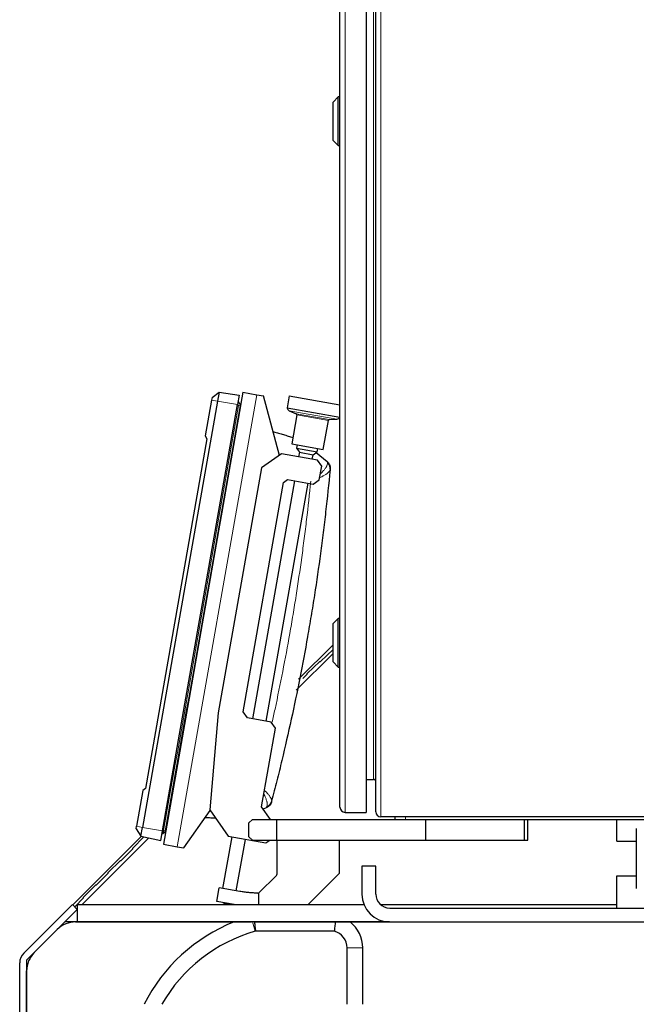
# Model space of a CAD drawing. Header units: inches. Extents: x 0 to 17820, y -10 to 12600.
# Tile 247 of 256: x 7491 to 7846, y 5329 to 5896. Entities that reach past the tile are written whole.
import ezdxf

# ---------------------------------------------------------------- set-up
doc = ezdxf.new("R2010")
doc.units = ezdxf.units.IN
doc.layers.add('1', color=7, linetype='Continuous', true_color=0xffffff)
doc.layers.add('254', color=7, linetype='Continuous', true_color=0xffffff)
doc.styles.add('latin_extended', font='simplex.shx')
doc.dimstyles.get("Standard").update_dxf_attribs({"dimtxt": 0.18, "dimasz": 0.18, "dimexe": 0.18, "dimexo": 0.0625, "dimgap": 0.09, "dimtad": 0, "dimtih": 1, "dimtoh": 1, "dimdec": 4, "dimzin": 0, "dimdsep": 46, "dimtxsty": 'Standard', "dimcen": 0.09, "dimadec": 0, "dimazin": 0, "dimtfac": 1, "dimtdec": 4, "dimtofl": 0, "dimtmove": 0, "dimatfit": 3, "dimfxl": 1, "dimtolj": 1, "dimtzin": 0, "dimarcsym": 0})

# ---------------------------------------------------------------- blocks, each defined once
blk = doc.blocks.new('_U12')
at = {"layer": '254', "color": 3, "linetype": 'Continuous', "lineweight": 13, "transparency": 16777216}
for p, q in [((7856.34, 6237.23), (6963.67, 6237.23)), ((6993.67, 6132.23), (6993.67, 3919.73)), ((8308.34, 3814.73), (6963.67, 3814.73))]:
    blk.add_line(p, q, dxfattribs=at)
at = {"layer": '254', "color": 3, "transparency": 16777216}
for points in [[(7011.17, 6132.23), (6976.17, 6132.23), (6993.67, 6237.23)], [(6976.17, 3919.73), (7011.17, 3919.73), (6993.67, 3814.73)]]:
    blk.add_solid(points, dxfattribs=at)
at = {"layer": 'Defpoints', "color": 0, "transparency": 16777216}
for p in [(7886.34, 6237.23), (6993.67, 3814.73), (8338.34, 3814.73)]:
    blk.add_point(p, dxfattribs=at)
at = {"layer": '254', "color": 2, "lineweight": 13, "transparency": 16777216, "insert": (6836.17, 4840.98), "char_height": 105, "attachment_point": 1, "rotation": 90, "style": 'latin_extended'}
blk.add_mtext('\\A1;2422', dxfattribs=at)

msp = doc.modelspace()

# ---------------------------------------------------------------- linework, layer by layer
at = {"layer": '1', "color": 110, "linetype": 'Continuous', "lineweight": 13}
for p, q in [((7699.137, 6237.233), (7699.137, 5437.233)), ((7678.712, 6234.733), (7678.712, 5439.733)), ((7695.037, 5458.733), (7695.037, 6215.733)), ((7627.754, 5679.983), (7581.911, 5419.994)), ((7601.831, 5676.938), (7605.276, 5676.331)), ((7605.276, 5676.331), (7616.8, 5674.299)), ((7618.253, 5673.691), (7617.31, 5673.857)), ((7646.475, 5670.801), (7673.988, 5665.95)), ((7650.564, 5669.02), (7669.537, 5665.674)), ((7650.856, 5668.475), (7669.075, 5665.262)), ((7713.337, 5437.233), (7713.337, 5435.733)), ((7558.593, 5431.721), (7562.037, 5431.114)), ((7562.037, 5431.114), (7573.562, 5429.082)), ((7575.136, 5429.162), (7574.194, 5429.33)), ((7625.407, 5376.733), (7626.922, 5371.358)), ((7688.837, 5361.733), (7679.837, 5361.733))]:
    msp.add_line(p, q, dxfattribs=at)
at = {"layer": '1', "color": 2, "linetype": 'Continuous', "lineweight": 25}
for p, q in [((7675.712, 5442.733), (7675.712, 6231.733)), ((7690.712, 6234.733), (7690.712, 5439.733)), ((7696.337, 5440.033), (7696.337, 6234.433)), ((7674.712, 5851.333), (7671.712, 5848.333)), ((7675.712, 5851.333), (7674.712, 5851.333)), ((7674.712, 5823.333), (7674.712, 5851.333)), ((7671.712, 5826.333), (7671.712, 5848.333)), ((7671.712, 5826.333), (7674.712, 5823.333)), ((7674.712, 5823.333), (7675.712, 5823.333)), ((7619.875, 5681.372), (7574.032, 5421.383)), ((7602.094, 5678.426), (7606.167, 5681.386)), ((7606.167, 5681.386), (7605.276, 5676.331)), ((7606.167, 5681.386), (7617.763, 5679.757)), ((7619.875, 5681.372), (7627.754, 5679.983)), ((7605.276, 5676.331), (7562.037, 5431.114)), ((7601.831, 5676.938), (7598.198, 5656.331)), ((7602.094, 5678.426), (7601.831, 5676.938)), ((7617.763, 5679.757), (7616.8, 5674.299)), ((7627.754, 5679.983), (7631.693, 5679.289)), ((7640.847, 5645.127), (7631.693, 5679.289)), ((7646.51, 5679.395), (7645.284, 5672.44)), ((7646.51, 5679.395), (7675.713, 5674.246)), ((7573.562, 5429.082), (7616.8, 5674.299)), ((7618.513, 5673.645), (7618.506, 5673.646)), ((7618.532, 5673.792), (7618.538, 5673.791)), ((7645.284, 5672.44), (7675.668, 5667.083)), ((7646.475, 5670.801), (7650.564, 5669.02)), ((7650.856, 5668.475), (7647.904, 5651.733)), ((7666.123, 5648.521), (7669.075, 5665.262)), ((7669.537, 5665.674), (7673.988, 5665.95)), ((7675.668, 5667.083), (7675.712, 5667.334)), ((7599.152, 5654.679), (7563.688, 5453.555)), ((7598.198, 5656.331), (7599.152, 5654.679)), ((7647.904, 5651.733), (7666.123, 5648.521)), ((7651.105, 5651.169), (7650.758, 5649.199)), ((7650.758, 5649.199), (7652.38, 5646.882)), ((7650.758, 5649.199), (7662.575, 5647.115)), ((7660.258, 5645.493), (7662.575, 5647.115)), ((7662.575, 5647.115), (7662.923, 5649.085)), ((7642.067, 5645.981), (7630.482, 5637.87)), ((7662.748, 5642.335), (7642.067, 5645.981)), ((7652.38, 5646.882), (7651.915, 5644.245)), ((7652.38, 5646.882), (7660.258, 5645.493)), ((7659.793, 5642.855), (7660.258, 5645.493)), ((7662.048, 5646.746), (7668.262, 5641.531)), ((7665.181, 5638.859), (7662.748, 5642.335)), ((7630.482, 5637.87), (7605.651, 5497.042)), ((7663.792, 5630.981), (7665.181, 5638.859)), ((7649.484, 5630.457), (7625.347, 5493.569)), ((7643.228, 5629.53), (7645.545, 5631.152)), ((7645.545, 5631.152), (7660.317, 5628.547)), ((7660.317, 5628.547), (7663.792, 5630.981)), ((7619.959, 5497.565), (7643.228, 5629.53)), ((7633.225, 5492.18), (7657.362, 5629.068)), ((7674.712, 5551.333), (7671.712, 5548.333)), ((7675.712, 5551.333), (7674.712, 5551.333)), ((7674.712, 5523.333), (7674.712, 5551.333)), ((7671.712, 5526.333), (7671.712, 5548.333)), ((7671.711, 5536.188), (7651.9, 5516.377)), ((7650.581, 5510.006), (7671.712, 5531.137)), ((7664.435, 5526.502), (7671.712, 5533.506)), ((7656.876, 5519.575), (7664.081, 5526.509)), ((7664.081, 5526.509), (7664.435, 5526.502)), ((7671.712, 5526.333), (7674.712, 5523.333)), ((7674.712, 5523.333), (7675.712, 5523.333)), ((7654.325, 5516.773), (7656.869, 5519.221)), ((7656.869, 5519.221), (7656.876, 5519.575)), ((7605.651, 5497.042), (7600.761, 5441.152)), ((7622.392, 5494.09), (7619.959, 5497.565)), ((7636.18, 5491.659), (7622.392, 5494.09)), ((7638.613, 5488.184), (7636.18, 5491.659)), ((7630.625, 5442.882), (7638.613, 5488.184)), ((7690.712, 5458.733), (7695.037, 5458.733)), ((7562.226, 5452.328), (7558.593, 5431.721)), ((7563.688, 5453.555), (7562.226, 5452.328)), ((7585.85, 5419.299), (7600.956, 5440.873)), ((7600.761, 5441.152), (7611.395, 5425.965)), ((7635.632, 5435.733), (7630.625, 5442.882)), ((7633.127, 5442.272), (7631.474, 5441.671)), ((7678.712, 5439.733), (7690.712, 5439.733)), ((7625.337, 5435.733), (7623.337, 5433.733)), ((7623.337, 5425.733), (7623.337, 5433.733)), ((7625.337, 5435.733), (7639.337, 5435.733)), ((7639.337, 5435.733), (7725.093, 5435.733)), ((7639.337, 5423.733), (7639.337, 5435.733)), ((8073.537, 5437.233), (7699.137, 5437.233)), ((7707.337, 5437.233), (7707.337, 5435.733)), ((7725.093, 5435.733), (7781.837, 5435.733)), ((7725.093, 5423.733), (7725.093, 5435.733)), ((7781.837, 5435.733), (7783.837, 5435.733)), ((7781.837, 5423.733), (7781.837, 5435.733)), ((7783.837, 5423.733), (7783.837, 5435.733)), ((7783.84, 5435.733), (7835.14, 5435.733)), ((7835.137, 5435.733), (7926.137, 5435.733)), ((7835.137, 5423.233), (7835.137, 5435.733)), ((7558.33, 5430.233), (7558.593, 5431.721)), ((7558.33, 5430.233), (7561.146, 5426.059)), ((7561.146, 5426.059), (7562.037, 5431.114)), ((7572.599, 5423.624), (7573.562, 5429.082)), ((7575.015, 5428.476), (7573.899, 5427.657)), ((7575.015, 5428.476), (7573.899, 5427.657)), ((7575.389, 5429.117), (7575.362, 5428.966)), ((7575.362, 5428.965), (7575.362, 5428.965)), ((7575.369, 5428.964), (7575.362, 5428.965)), ((7575.365, 5428.965), (7575.362, 5428.965)), ((7575.396, 5429.116), (7575.389, 5429.117)), ((7561.505, 5425.983), (7521.996, 5386.474)), ((7527.308, 5386.733), (7565.672, 5425.097)), ((7556.412, 5419.214), (7562.886, 5425.689)), ((7561.146, 5426.059), (7572.599, 5423.624)), ((7574.032, 5421.383), (7581.911, 5419.994)), ((7613.365, 5425.617), (7608.148, 5396.029)), ((7611.395, 5425.965), (7633.061, 5422.144)), ((7616.026, 5394.639), (7621.243, 5424.228)), ((7623.337, 5425.733), (7625.337, 5423.733)), ((7625.337, 5423.733), (7639.337, 5423.733)), ((7633.061, 5422.144), (7635.329, 5423.733)), ((7639.337, 5423.733), (7639.337, 5404.064)), ((7639.337, 5423.733), (7725.093, 5423.733)), ((7675.337, 5404.733), (7675.337, 5423.733)), ((7725.093, 5423.733), (7781.837, 5423.733)), ((7781.837, 5423.733), (7783.837, 5423.733)), ((7835.137, 5423.233), (7846.141, 5423.233)), ((7549.694, 5412.143), (7556.412, 5418.861)), ((7556.412, 5418.861), (7556.412, 5419.214)), ((7581.911, 5419.994), (7585.85, 5419.299)), ((7542.27, 5405.072), (7549.341, 5412.143)), ((7549.341, 5412.143), (7549.694, 5412.143)), ((7535.552, 5398.001), (7542.27, 5404.719)), ((7542.27, 5404.719), (7542.27, 5405.072)), ((7639.103, 5403.498), (7629.094, 5393.489)), ((7657.338, 5386.733), (7675.337, 5404.733)), ((7696.337, 5408.733), (7688.337, 5408.733)), ((7688.337, 5408.733), (7688.337, 5392.733)), ((7696.337, 5392.733), (7696.337, 5408.733)), ((7528.128, 5390.93), (7535.199, 5398.001)), ((7535.199, 5398.001), (7535.552, 5398.001)), ((7835.137, 5403.233), (7846.156, 5403.233)), ((7835.137, 5384.733), (7835.137, 5403.233)), ((7604.825, 5388.491), (7606.214, 5396.37)), ((7618.032, 5394.286), (7606.214, 5396.37)), ((7628.836, 5393.317), (7628.836, 5386.733)), ((7493.68, 5358.762), (7521.694, 5386.776)), ((7521.694, 5386.776), (7524.522, 5383.948)), ((7523.011, 5385.459), (7528.128, 5390.577)), ((7524.537, 5386.733), (7689.506, 5386.733)), ((7524.537, 5376.733), (7524.537, 5386.733)), ((7528.128, 5390.577), (7528.128, 5390.93)), ((7614.796, 5386.733), (7604.825, 5388.491)), ((7608.926, 5387.487), (7612.373, 5386.879)), ((7699.055, 5386.733), (7835.142, 5386.733)), ((7524.522, 5383.948), (7517.308, 5376.733)), ((7524.522, 5383.948), (7524.537, 5383.962)), ((7704.337, 5384.733), (8065.911, 5384.733)), ((7517.308, 5376.733), (7495.337, 5354.762)), ((7624.748, 5376.733), (7517.308, 5376.733)), ((7523.564, 5376.733), (7614.772, 5376.733)), ((7524.537, 5376.733), (7624.755, 5376.733)), ((7673.013, 5376.733), (7626.459, 5376.733)), ((7704.23, 5376.733), (7627.122, 5376.733)), ((7627.123, 5376.733), (7704.238, 5376.733)), ((7681.499, 5376.733), (7704.238, 5376.733)), ((7704.337, 5376.733), (8065.911, 5376.733)), ((7499.728, 5359.124), (7512.938, 5372.333)), ((7672.395, 5371.4), (7627.077, 5371.4)), ((7679.837, 5329.332), (7679.837, 5361.733)), ((7688.837, 5329.333), (7688.837, 5361.733)), ((7491.337, 5296.601), (7491.337, 5353.106)), ((7495.337, 5354.762), (7495.337, 5296.51)), ((7495.337, 5302.733), (7495.337, 5348.524))]:
    msp.add_line(p, q, dxfattribs=at)
for centre, radius, start, end in [((7647.274, 5672.634), 2, 185.57579, 246.45928), ((7650.364, 5668.562), 0.5, 350, 66.45928), ((7669.568, 5665.175), 0.5, 93.54072, 170), ((7673.864, 5667.946), 2, 273.54072, 334.42421), ((7655.712, 5515.332), 2, 133.9007, 135), ((7695.037, 5457.433), 1.3, 0, 90), ((7678.712, 5442.733), 3, 180, 270), ((7699.137, 5440.033), 2.8, 180, 270), ((7638.537, 5404.064), 0.8, 315, 0), ((7628.528, 5394.055), 0.8, 268.58258, 292.61425), ((7628.528, 5394.055), 0.8, 292.61425, 315), ((7704.337, 5392.733), 16, 180, 270), ((7704.337, 5392.733), 8, 180, 270), ((7609.1, 5388.472), 1, 216.33512, 260), ((7612.547, 5387.864), 1, 260, 303.66488), ((7651.337, 5284.733), 99, 111.67514, 153.2235), ((7669.837, 5361.733), 19, 0, 52.13635), ((7651.337, 5284.733), 90, 105.74055, 150.29293), ((7629.635, 5361.733), 10, 104.81762, 105.74055), ((7669.837, 5361.733), 10, 0, 75.18238), ((7499.337, 5353.106), 8, 135, 180)]:
    msp.add_arc(centre, radius, start, end, dxfattribs=at)
for centre, major_axis, ratio, start_param, end_param in [((7616.773, 5674.967), (-0.985, 0.174), 0.9999989, 3.9057542, 4.5685936), ((7617.584, 5673.843), (-0.936, 0.165), 0.9999989, 3.3452443, 3.9051341), ((7573.308, 5428.463), (0.985, -0.174), 0.9999989, 4.8561844, 5.5193109), ((7573.307, 5428.464), (0.985, -0.174), 1, 4.8561843, 5.5196197), ((7573.482, 5429.454), (0.985, -0.174), 0.0014601, 0.7635651, 1.4270009), ((7574.454, 5429.241), (0.936, -0.165), 0.9999989, 5.5196442, 6.1626373), ((7574.46, 5429.28), (0.936, -0.165), 0.0014601, 0.1205484, 0.7635412), ((7523.564, 5361.733), (-15.018, 0), 0.9987828, 4.712389, 5.4983961), ((7510.347, 5348.516), (-13.868, 5.744), 0.9992864, 5.8907385, 6.6756321)]:
    msp.add_ellipse(centre, major_axis=major_axis, ratio=ratio, start_param=start_param, end_param=end_param, dxfattribs=at)
at = {"layer": '1', "color": 110, "linetype": 'Continuous', "lineweight": 13}
for centre, major_axis, ratio, start_param, end_param in [((7616.599, 5673.983), (0.985, -0.174), 0.0000455, 0.7635656, 1.427001), ((7617.577, 5673.81), (0.936, -0.165), 0.0000455, 0.1205485, 0.7635417), ((7665.002, 5637.213), (4.978, -0.468), 0.9597088, 0, 0.8879721), ((7631.541, 5447.445), (-4.838, 1.262), 0.9597088, 2.2536204, 3.1415927), ((7574.453, 5429.242), (0.936, -0.165), 1, 5.5196436, 6.1626368)]:
    msp.add_ellipse(centre, major_axis=major_axis, ratio=ratio, start_param=start_param, end_param=end_param, dxfattribs=at)
at = {"layer": '1', "color": 2, "linetype": 'Continuous', "lineweight": 25}
for points, degree in [([(7617.604, 5675.522), (7617.411, 5675.806), (7617.085, 5675.917)], 2), ([(7618.373, 5674.371), (7617.604, 5675.522)], 1), ([(7618.506, 5673.646), (7604.134, 5592.138), (7589.761, 5510.629), (7575.389, 5429.117)], 3), ([(7618.373, 5674.371), (7618.373, 5674.372), (7618.351, 5674.246), (7618.298, 5673.946), (7618.253, 5673.691)], 3), ([(7668.262, 5641.531), (7668.521, 5641.314), (7669.022, 5640.802), (7669.635, 5639.81), (7670.023, 5638.605), (7670.07, 5637.697), (7670.026, 5637.235)], 3), ([(7573.899, 5427.657), (7573.899, 5427.657), (7573.962, 5428.019), (7574.113, 5428.875), (7574.194, 5429.33)], 3), ([(7573.899, 5427.657), (7575.015, 5428.476)], 1), ([(7575.136, 5429.162), (7575.091, 5428.905), (7575.037, 5428.603), (7575.015, 5428.476), (7575.015, 5428.476)], 3), ([(7575.365, 5428.965), (7575.364, 5428.965), (7575.369, 5428.965)], 2)]:
    msp.add_open_spline(points, degree=degree, dxfattribs=at)
at = {"layer": '1', "color": 110, "linetype": 'Continuous', "lineweight": 13}
for points in [[(7574.194, 5429.33), (7588.566, 5510.839), (7602.938, 5592.348), (7617.31, 5673.857)], [(7618.253, 5673.691), (7603.881, 5592.182), (7589.509, 5510.673), (7575.136, 5429.162)]]:
    msp.add_open_spline(points, degree=3, dxfattribs=at)
at = {"layer": '1', "color": 2, "linetype": 'Continuous', "lineweight": 25}
for points, knots in [([(7618.532, 5673.793), (7618.532, 5673.792), (7618.532, 5673.792), (7618.532, 5673.801), (7618.533, 5673.827), (7618.533, 5673.856), (7618.532, 5673.872)], [0, 0, 0, 0, 0.1103471, 0.2591792, 0.6564689, 1, 1, 1, 1]), ([(7637.212, 5658.736), (7637.338, 5658.702), (7637.463, 5658.667), (7638.055, 5658.507), (7638.986, 5658.251), (7639.916, 5657.989), (7640.844, 5657.726), (7641.308, 5657.592), (7642.7, 5657.189), (7643.626, 5656.915), (7645.475, 5656.356), (7646.398, 5656.072), (7647.731, 5655.653), (7648.141, 5655.523), (7648.551, 5655.392)], [0, 0, 0, 0, 0.0331128, 0.0331128, 0.1556393, 0.2781658, 0.2781658, 0.4006923, 0.4006923, 0.6457453, 0.6457453, 0.8907983, 0.8907983, 1, 1, 1, 1]), ([(7669.98, 5636.745), (7669.224, 5628.711), (7668.387, 5620.686), (7667.011, 5608.659), (7666.531, 5604.652), (7665.782, 5598.645), (7665.527, 5596.643), (7665.007, 5592.64), (7664.742, 5590.639), (7663.393, 5580.638), (7662.232, 5572.649), (7660.37, 5560.684), (7659.729, 5556.698), (7658.738, 5550.724), (7658.403, 5548.734), (7657.722, 5544.754), (7657.376, 5542.765), (7655.623, 5532.825), (7654.141, 5524.89), (7651.018, 5509.053), (7649.377, 5501.153), (7645.935, 5485.385), (7644.135, 5477.518), (7641.785, 5467.706), (7641.31, 5465.745), (7640.35, 5461.825), (7638.896, 5455.95), (7637.398, 5450.086), (7636.379, 5446.183)], [0, 0, 0, 0, 0.125, 0.125, 0.1875, 0.1875, 0.21875, 0.21875, 0.25, 0.25, 0.375, 0.375, 0.4375, 0.4375, 0.46875, 0.46875, 0.5, 0.5, 0.625, 0.625, 0.75, 0.75, 0.875, 0.875, 0.90625, 0.90625, 0.9375, 1, 1, 1, 1]), ([(7670.026, 5637.235), (7670.026, 5637.232), (7670.025, 5637.226), (7670.024, 5637.215), (7670.022, 5637.185), (7670.019, 5637.155), (7670.011, 5637.075), (7670.007, 5637.024), (7669.995, 5636.901), (7669.988, 5636.829), (7669.98, 5636.745)], [0, 0, 0, 0, 0.1246412, 0.2496925, 0.2496925, 0.499795, 0.499795, 0.7498975, 0.7498975, 1, 1, 1, 1]), ([(7636.255, 5445.706), (7636.137, 5445.257), (7635.783, 5444.419), (7635.007, 5443.42), (7634.091, 5442.698), (7633.445, 5442.388), (7633.127, 5442.272)], [0, 0, 0, 0, 0.25, 0.5, 0.75, 1, 1, 1, 1]), ([(7636.379, 5446.183), (7636.358, 5446.101), (7636.339, 5446.03), (7636.308, 5445.911), (7636.295, 5445.861), (7636.275, 5445.783), (7636.267, 5445.754), (7636.26, 5445.725), (7636.257, 5445.715), (7636.255, 5445.708), (7636.255, 5445.707), (7636.255, 5445.707), (7636.255, 5445.706)], [0, 0, 0, 0, 0.2502613, 0.2502613, 0.5005226, 0.5005226, 0.7507839, 0.7507839, 0.8759146, 0.9384799, 0.9697626, 1, 1, 1, 1]), ([(7604.172, 5436.277), (7603.71, 5436.306), (7603.249, 5436.335), (7602.306, 5436.398), (7601.824, 5436.432), (7600.861, 5436.502), (7599.898, 5436.574), (7598.936, 5436.652), (7598.325, 5436.703), (7598.194, 5436.714), (7598.064, 5436.725)], [0, 0, 0, 0, 0.2264396, 0.2264396, 0.4629301, 0.4629301, 0.6994206, 0.9359111, 0.9359111, 1, 1, 1, 1]), ([(7846.288, 5430.422), (7846.261, 5430.352), (7846.216, 5429.892), (7846.174, 5428.374), (7846.151, 5426.271), (7846.138, 5423.342), (7846.137, 5419.77), (7846.138, 5415.434), (7846.136, 5410.508), (7846.143, 5405.597), (7846.16, 5401.495), (7846.185, 5398.61), (7846.226, 5396.625), (7846.265, 5396.086), (7846.288, 5396.043)], [0, 0, 0, 0, 0.0835173, 0.1590478, 0.2262835, 0.2853918, 0.3805113, 0.4497296, 0.5373598, 0.6569932, 0.7296395, 0.8108925, 0.9012666, 1, 1, 1, 1]), ([(7628.509, 5393.255), (7627.631, 5393.277), (7626.754, 5393.314), (7625.004, 5393.421), (7624.129, 5393.489), (7622.383, 5393.66), (7621.511, 5393.761), (7619.77, 5393.998), (7618.9, 5394.133), (7618.032, 5394.286)], [0, 0, 0, 0, 0.25, 0.25, 0.5, 0.5, 0.75, 0.75, 1, 1, 1, 1]), ([(7625.407, 5376.733), (7623.604, 5376.733), (7621.817, 5376.733), (7618.274, 5376.733), (7616.516, 5376.733), (7614.772, 5376.733)], [0, 0, 0, 0, 0.5, 0.5, 1, 1, 1, 1]), ([(7626.459, 5376.733), (7626.371, 5376.733), (7626.283, 5376.733), (7626.107, 5376.733), (7626.019, 5376.733), (7625.755, 5376.733), (7625.581, 5376.733), (7625.407, 5376.733)], [0, 0, 0, 0, 0.25, 0.25, 0.5, 0.5, 1, 1, 1, 1]), ([(7626.459, 5376.733), (7626.552, 5375.844), (7626.649, 5374.955), (7626.854, 5373.177), (7626.962, 5372.288), (7627.077, 5371.4)], [0, 0, 0, 0, 0.5, 0.5, 1, 1, 1, 1]), ([(7673.013, 5376.733), (7672.92, 5375.844), (7672.823, 5374.955), (7672.618, 5373.177), (7672.51, 5372.288), (7672.395, 5371.4)], [0, 0, 0, 0, 0.5, 0.5, 1, 1, 1, 1]), ([(7681.499, 5376.733), (7681.171, 5376.733), (7680.841, 5376.733), (7680.175, 5376.733), (7679.84, 5376.733), (7679.163, 5376.733), (7678.821, 5376.733), (7678.13, 5376.733), (7677.781, 5376.733), (7677.074, 5376.733), (7676.717, 5376.733), (7676.264, 5376.733), (7676.173, 5376.733), (7675.991, 5376.733), (7675.899, 5376.733), (7675.624, 5376.733), (7675.44, 5376.733), (7674.518, 5376.733), (7673.771, 5376.733), (7673.013, 5376.733)], [0, 0, 0, 0, 0.125, 0.125, 0.25, 0.25, 0.375, 0.375, 0.5, 0.5, 0.625, 0.625, 0.65625, 0.65625, 0.6875, 0.6875, 0.75, 0.75, 1, 1, 1, 1])]:
    msp.add_open_spline(points, degree=3, knots=knots, dxfattribs=at)
at = {"layer": '1', "color": 110, "linetype": 'Continuous', "lineweight": 13}
for points, knots in [([(7668.492, 5640.624), (7668.485, 5640.751), (7668.474, 5640.865), (7668.448, 5641.066), (7668.431, 5641.154), (7668.393, 5641.304), (7668.348, 5641.43), (7668.293, 5641.505), (7668.262, 5641.531)], [0, 0, 0, 0, 0.25, 0.25, 0.5, 0.5, 0.75, 1, 1, 1, 1]), ([(7664.154, 5632.358), (7664.194, 5632.377), (7664.547, 5632.543), (7664.887, 5632.708), (7665.326, 5632.929), (7665.469, 5633.002), (7665.681, 5633.112), (7665.75, 5633.149), (7665.888, 5633.222), (7665.956, 5633.259), (7666.293, 5633.441), (7666.807, 5633.729), (7667.269, 5634.011), (7667.706, 5634.29), (7667.912, 5634.428), (7668.297, 5634.701), (7668.5, 5634.853), (7668.684, 5635.003), (7668.725, 5635.036), (7668.745, 5635.053), (7668.805, 5635.103), (7668.844, 5635.136), (7668.957, 5635.234), (7669.029, 5635.299), (7669.233, 5635.49), (7669.473, 5635.74), (7669.653, 5635.977), (7669.801, 5636.207), (7669.859, 5636.319), (7669.944, 5636.537), (7669.971, 5636.642), (7669.98, 5636.745)], [0, 0, 0, 0, 0.0113915, 0.101265, 0.101265, 0.1462017, 0.1462017, 0.1686701, 0.1686701, 0.1911385, 0.1911385, 0.281012, 0.3708855, 0.3708855, 0.460759, 0.460759, 0.5506325, 0.5618667, 0.5618667, 0.5731009, 0.5731009, 0.5955692, 0.5955692, 0.640506, 0.640506, 0.7303795, 0.820253, 0.820253, 0.9101265, 0.9101265, 1, 1, 1, 1]), ([(7664.482, 5634.544), (7664.495, 5634.556), (7664.508, 5634.568), (7664.649, 5634.699), (7664.776, 5634.818), (7664.961, 5634.995), (7665.022, 5635.054), (7665.143, 5635.172), (7665.203, 5635.231), (7665.497, 5635.523), (7665.944, 5635.984), (7666.343, 5636.432), (7666.718, 5636.874), (7666.893, 5637.091), (7667.219, 5637.52), (7667.388, 5637.757), (7667.541, 5637.99), (7667.575, 5638.042), (7667.591, 5638.067), (7667.64, 5638.144), (7667.672, 5638.195), (7667.765, 5638.347), (7667.823, 5638.447), (7667.987, 5638.742), (7668.177, 5639.124), (7668.309, 5639.483), (7668.412, 5639.829), (7668.449, 5639.997), (7668.493, 5640.319), (7668.501, 5640.475), (7668.492, 5640.624)], [0, 0, 0, 0, 0.0049751, 0.0049751, 0.0547264, 0.0547264, 0.079602, 0.079602, 0.1044776, 0.1044776, 0.2039801, 0.3034826, 0.3034826, 0.4029851, 0.4029851, 0.5024876, 0.5149254, 0.5149254, 0.5273632, 0.5273632, 0.5522388, 0.5522388, 0.60199, 0.60199, 0.7014925, 0.800995, 0.800995, 0.9004975, 0.9004975, 1, 1, 1, 1]), ([(7636.645, 5491.54), (7637.209, 5494.08), (7637.765, 5496.622), (7639.864, 5506.372), (7641.347, 5513.593), (7644.179, 5528.063), (7645.528, 5535.313), (7647.129, 5544.394), (7647.445, 5546.211), (7648.068, 5549.846), (7648.991, 5555.3), (7649.875, 5560.761), (7651.591, 5571.689), (7652.667, 5578.984), (7653.927, 5588.116), (7654.175, 5589.943), (7654.661, 5593.598), (7654.9, 5595.426), (7655.605, 5600.912), (7656.057, 5604.571), (7657.363, 5615.553), (7658.165, 5622.881), (7658.898, 5630.216)], [0, 0, 0, 0, 0.0555643, 0.0555643, 0.2129703, 0.2129703, 0.3703762, 0.3703762, 0.4097277, 0.4097277, 0.4490792, 0.5277822, 0.5277822, 0.6851881, 0.6851881, 0.7245396, 0.7245396, 0.7638911, 0.7638911, 0.8425941, 0.8425941, 1, 1, 1, 1]), ([(7631.965, 5450.131), (7631.973, 5450.115), (7631.981, 5450.099), (7632.069, 5449.928), (7632.147, 5449.773), (7632.261, 5449.543), (7632.298, 5449.466), (7632.371, 5449.315), (7632.407, 5449.239), (7632.584, 5448.864), (7632.847, 5448.278), (7633.179, 5447.441), (7633.36, 5446.913), (7633.519, 5446.399), (7633.597, 5446.118), (7633.661, 5445.847), (7633.675, 5445.787), (7633.682, 5445.757), (7633.701, 5445.667), (7633.739, 5445.491), (7633.77, 5445.32), (7633.823, 5444.987), (7633.87, 5444.563), (7633.872, 5444.181), (7633.851, 5443.82), (7633.828, 5443.65), (7633.759, 5443.332), (7633.713, 5443.183), (7633.654, 5443.046)], [0, 0, 0, 0, 0.0049751, 0.0049751, 0.0547264, 0.0547264, 0.079602, 0.079602, 0.1044776, 0.1044776, 0.2039801, 0.3034826, 0.4029851, 0.4029851, 0.5024876, 0.5149254, 0.5149254, 0.5273632, 0.5273632, 0.5522388, 0.60199, 0.60199, 0.7014925, 0.800995, 0.800995, 0.9004975, 0.9004975, 1, 1, 1, 1]), ([(7632.404, 5452.297), (7632.436, 5452.266), (7632.71, 5451.99), (7632.974, 5451.717), (7633.31, 5451.36), (7633.42, 5451.242), (7633.581, 5451.066), (7633.634, 5451.008), (7633.739, 5450.892), (7633.79, 5450.834), (7634.044, 5450.548), (7634.428, 5450.102), (7634.767, 5449.679), (7635.082, 5449.267), (7635.228, 5449.067), (7635.497, 5448.678), (7635.634, 5448.466), (7635.757, 5448.262), (7635.784, 5448.217), (7635.797, 5448.194), (7635.836, 5448.127), (7635.912, 5447.995), (7635.98, 5447.867), (7636.105, 5447.617), (7636.246, 5447.3), (7636.334, 5447.016), (7636.394, 5446.749), (7636.411, 5446.623), (7636.416, 5446.39), (7636.405, 5446.282), (7636.379, 5446.183)], [0, 0, 0, 0, 0.0113915, 0.101265, 0.101265, 0.1462017, 0.1462017, 0.1686701, 0.1686701, 0.1911385, 0.1911385, 0.281012, 0.3708855, 0.3708855, 0.460759, 0.460759, 0.5506325, 0.5618667, 0.5618667, 0.5731009, 0.5731009, 0.5955692, 0.640506, 0.640506, 0.7303795, 0.820253, 0.820253, 0.9101265, 0.9101265, 1, 1, 1, 1]), ([(7633.654, 5443.046), (7633.603, 5442.929), (7633.555, 5442.826), (7633.461, 5442.646), (7633.415, 5442.569), (7633.328, 5442.441), (7633.243, 5442.338), (7633.165, 5442.286), (7633.127, 5442.272)], [0, 0, 0, 0, 0.25, 0.25, 0.5, 0.5, 0.75, 1, 1, 1, 1])]:
    msp.add_open_spline(points, degree=3, knots=knots, dxfattribs=at)

# ---------------------------------------------------------------- dimensions: what is measured, and where the dimension line sits
at = {"layer": '254', "color": 2, "linetype": 'Continuous', "lineweight": 13}
dim = msp.add_linear_dim(base=(6993.666447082, 3814.732634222), p1=(7886.337394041, 6237.232633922), p2=(8338.337405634, 3814.732634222), angle=90, dimstyle='Standard', override={"dimscale": 30, "dimtxt": 3.5, "dimasz": 3.5, "dimexe": 1, "dimexo": 1, "dimgap": 1.75, "dimtad": 1, "dimtih": 0, "dimtoh": 0, "dimdec": 0, "dimlfac": 1, "dimzin": 8, "dimdsep": 46, "dimlunit": 2, "dimtxsty": 'latin_extended', "dimsah": 1, "dimse1": 0, "dimse2": 0, "dimsd1": 0, "dimsd2": 0, "dimclrd": 3, "dimclre": 3, "dimclrt": 2, "dimtol": 0, "dimtm": -0.1, "dimtfac": 0.714286, "dimtdec": 3, "dimtofl": 1, "dimtmove": 0, "dimtzin": 8, "dimlwd": 13, "dimlwe": 13}, dxfattribs=at)
dim.commit()
dim.dimension.update_dxf_attribs({"geometry": '_U12', "text_midpoint": (6993.666447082, 5025.982634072), "dimtype": 160})

doc.saveas('drawing.dxf')
